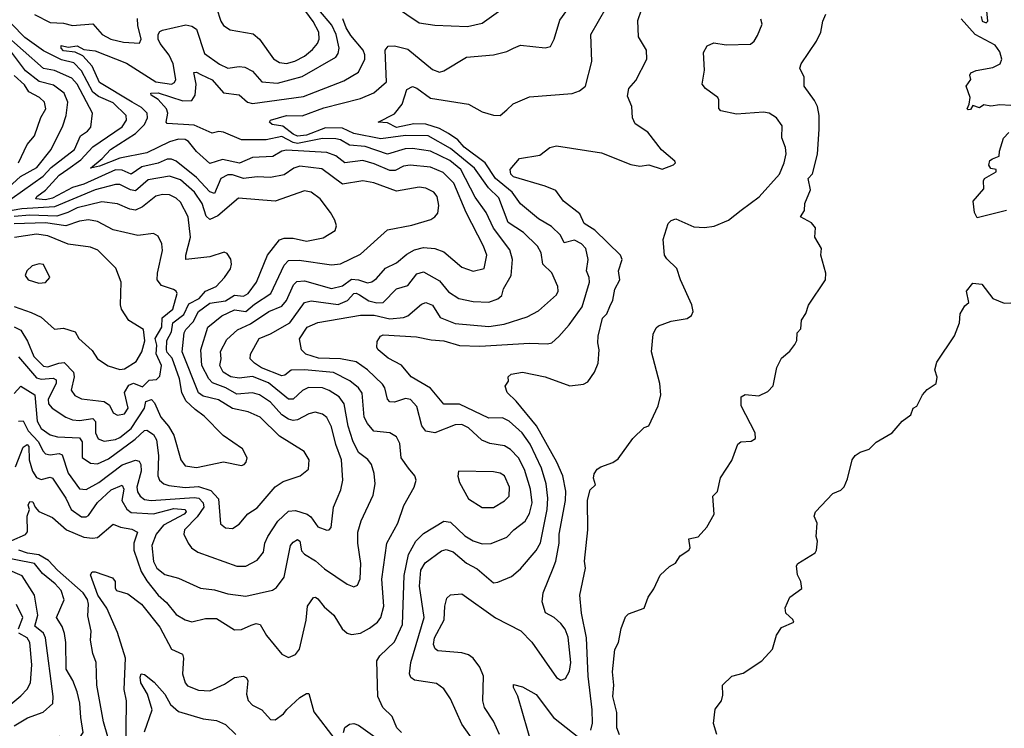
# Model space of a CAD drawing. Extents: x 1678759 to 1859541, y 384609 to 522867.
# Tile 157 of 256: x 1744090 to 1748466, y 453703 to 456851. Entities that reach past the tile are written whole.
import ezdxf

# ---------------------------------------------------------------- set-up
doc = ezdxf.new("R2010")
doc.units = 0

msp = doc.modelspace()

# ---------------------------------------------------------------- linework, layer by layer
at = {"layer": '0CON20XD'}
for points in [[(1744070.4, 454865), (1744105, 454951.9), (1744123.4, 454963.4), (1744129.5, 454955), (1744131.6, 454895), (1744146.4, 454845), (1744165, 454817.3), (1744185, 454808.4), (1744225, 454818.2), (1744235, 454813.8), (1744295.4, 454725.4), (1744318.1, 454675), (1744365, 454642.3), (1744385, 454641.9), (1744395, 454648.9), (1744435, 454706.7), (1744496.8, 454763.2), (1744545, 454782.7), (1744551.8, 454765), (1744544.3, 454715), (1744565.9, 454675.9), (1744585, 454662.1), (1744685, 454656.5), (1744775, 454679), (1744825.7, 454675), (1744829.3, 454665), (1744820.5, 454655), (1744729.1, 454605), (1744695.6, 454565), (1744676.7, 454515), (1744684.8, 454444.8), (1744698.8, 454415), (1744735, 454385.9), (1744795, 454370.8), (1744893.8, 454325), (1744955, 454318.9), (1745015, 454301.1), (1745095, 454290.6), (1745213.8, 454316.2), (1745230.9, 454329.1), (1745264.6, 454375), (1745293, 454515), (1745305, 454530.3), (1745325, 454541.5), (1745335, 454534.5), (1745342.2, 454492.2), (1745355, 454477.1), (1745405, 454446.9), (1745445, 454410.9), (1745545, 454342.9), (1745575, 454332.2), (1745590.4, 454339.6), (1745602.9, 454367.1), (1745605.3, 454435.3), (1745591.8, 454525), (1745592.2, 454575), (1745607.3, 454625), (1745661.1, 454738.9), (1745668.9, 454788.9), (1745665.3, 454835), (1745653.9, 454875), (1745637.4, 454897.4), (1745595, 454928.9), (1745570.1, 454980.1), (1745549, 455045), (1745531.4, 455145), (1745508.9, 455175), (1745465, 455204.2), (1745435, 455215.2), (1745373.6, 455216.4), (1745345.9, 455204.1), (1745305, 455165.8), (1745285, 455164.7), (1745195, 455237.7), (1745125, 455265.9), (1745065, 455257.8), (1745027.3, 455265), (1744993.7, 455285), (1744978.6, 455315), (1744984.8, 455345), (1744982.5, 455377.5), (1745010, 455430), (1745057, 455473), (1745115, 455500.2), (1745196.2, 455555), (1745255, 455577.7), (1745275, 455603.9), (1745306.9, 455673.1), (1745321.7, 455688.3), (1745355, 455691.2), (1745475, 455656.2), (1745525, 455668.7), (1745565, 455698), (1745595, 455695.5), (1745635, 455682.3), (1745655, 455687.1), (1745675, 455701.1), (1745715, 455746.7), (1745765, 455770.4), (1745810.4, 455809.6), (1745845, 455828.7), (1745885, 455838.6), (1745934.3, 455834.3), (1745975, 455819.6), (1746055, 455751.5), (1746105, 455734.3), (1746154.4, 455745), (1746165.3, 455805), (1746150.8, 455845), (1746074, 455995), (1746019, 456125), (1745971.9, 456171.9), (1745915, 456196.4), (1745825, 456204.3), (1745795, 456199.8), (1745759, 456181), (1745735, 456180.5), (1745665, 456211.1), (1745615, 456224.8), (1745535, 456215.7), (1745494.2, 456245.8), (1745455, 456261.5), (1745275, 456271.5), (1745255, 456266.6), (1745215, 456243), (1745125, 456238.6), (1745066.5, 456213.5), (1744990.7, 456229.3), (1744935, 456212.7), (1744876.1, 456266.1), (1744840.4, 456310.4), (1744825, 456318), (1744795, 456319.8), (1744755, 456308.1), (1744655, 456259.3), (1744535, 456235.2), (1744445, 456200.3), (1744405, 456192), (1744456.2, 456233.8), (1744493.9, 456275), (1744604.5, 456345.5), (1744644.8, 456385), (1744657.9, 456415), (1744655.6, 456435), (1744630.9, 456460.9), (1744589.5, 456485), (1744445, 456572), (1744411.7, 456645), (1744370.7, 456690.7), (1744336.8, 456706.8), (1744285, 456712), (1744273.2, 456725), (1744273.4, 456736.6), (1744305, 456728.6), (1744345, 456735.3), (1744375, 456718.8), (1744425, 456712.9), (1744565, 456657.5), (1744695, 456575.1), (1744764.8, 456565.2), (1744778.1, 456571.9), (1744784.2, 456585), (1744772, 456655), (1744753.4, 456693.4), (1744714, 456745), (1744705.2, 456765), (1744704.8, 456785.2), (1744711.9, 456798.1), (1744725, 456804.7), (1744828, 456828), (1744855, 456822.5), (1744875, 456808.6), (1744910.5, 456700.5), (1744977.3, 456652.7), (1745015, 456635.4), (1745065, 456643.2), (1745090.2, 456640.2), (1745125, 456621.8), (1745165.7, 456575), (1745235, 456569.1), (1745345, 456598.4), (1745494.6, 456685), (1745505, 456700.8), (1745509.8, 456725), (1745496.5, 456785), (1745476.3, 456826.3), (1745419.5, 456895)], [(1744964.2, 456904.2), (1744983.9, 456843.9), (1744995.8, 456825.8), (1745025, 456805.4), (1745127.6, 456787.6), (1745155, 456763.8), (1745217.3, 456677.3), (1745245, 456661.4), (1745275, 456657), (1745313, 456667), (1745355, 456688.6), (1745391.6, 456718.4), (1745412.5, 456745), (1745420.2, 456765), (1745419.8, 456795), (1745393.4, 456843.4), (1745340.5, 456915)], [(1745786, 453685), (1745765.6, 453705.6), (1745745.3, 453755.3), (1745703.1, 453795), (1745681.1, 453845), (1745676.4, 454003.6), (1745690, 454025), (1745755, 454086.7), (1745791.2, 454165), (1745798.2, 454381.8), (1745817, 454475), (1745850, 454535), (1745885, 454568.2), (1745975, 454623.1), (1746005, 454618.8), (1746068.3, 454558.3), (1746105, 454535.8), (1746145, 454522.4), (1746185, 454524.6), (1746255, 454552.7), (1746285.5, 454585), (1746336.1, 454623.9), (1746355, 454656.9), (1746366.6, 454705), (1746360.5, 454765), (1746332.8, 454852.8), (1746306.2, 454905), (1746271.3, 454941.3), (1746245, 454958.1), (1746178.5, 454968.5), (1746143, 454983), (1746085, 455038.2), (1746055, 455053.3), (1746025, 455051.6), (1745935, 455016.1), (1745895, 455023.5), (1745876.7, 455046.7), (1745855, 455133.1), (1745826, 455164), (1745805, 455168.2), (1745755, 455151.6), (1745734.1, 455154.1), (1745723.8, 455165), (1745711.8, 455215), (1745701.7, 455231.7), (1745635, 455295.7), (1745585, 455330.6), (1745514.9, 455344.9), (1745417.3, 455347.3), (1745360.6, 455365), (1745341.4, 455385), (1745333.8, 455433.8), (1745367.1, 455485), (1745415, 455505.9), (1745605, 455538.8), (1745665, 455537.9), (1745735, 455522.1), (1745795, 455527.6), (1745815, 455535.8), (1745875, 455587.3), (1745895, 455593.9), (1745925, 455582.7), (1745958.3, 455528.3), (1746025, 455502), (1746175, 455488.1), (1746242.2, 455497.8), (1746345, 455530.4), (1746395, 455557.5), (1746475, 455628.1), (1746482.7, 455645), (1746480.9, 455665), (1746455, 455726.2), (1746414.7, 455765), (1746407.5, 455815), (1746390.4, 455845), (1746329.2, 455905), (1746260.6, 455950.6), (1746219.1, 456059.1), (1746173.8, 456103.8), (1746111.1, 456191.1), (1746005, 456278.4), (1745904.3, 456334.3), (1745805, 456336.5), (1745695, 456321.6), (1745575, 456345.4), (1745525, 456369), (1745448.9, 456371.1), (1745365, 456338), (1745325, 456333.5), (1745305, 456342), (1745258.6, 456378.6), (1745212, 456385), (1745199.2, 456395), (1745204.3, 456405), (1745275, 456424.7), (1745345, 456423.6), (1745440.7, 456459.3), (1745605, 456500.6), (1745663.5, 456526.5), (1745720.3, 456575), (1745714.6, 456715.4), (1745726.7, 456733.3), (1745755, 456734.5), (1745815, 456720), (1745925, 456629.6), (1745955, 456617.8), (1745975, 456623.3), (1746075, 456684.6), (1746195, 456695.4), (1746255, 456709.2), (1746285, 456724.6), (1746315, 456737.3), (1746425, 456725.6), (1746448.5, 456731.5), (1746465.3, 456764.7), (1746490.6, 456849.4), (1746552.9, 456935)], [(1746115, 453635.8), (1746055, 453721.1), (1746004.8, 453834.8), (1745975, 453878.9), (1745942.5, 453902.5), (1745845, 453916.7), (1745828.6, 453928.6), (1745821.8, 453945), (1745827.7, 453995), (1745886.7, 454195), (1745866.6, 454335), (1745872.4, 454405), (1745891.5, 454438.5), (1745965, 454490.9), (1745985, 454497.3), (1746016.6, 454486.6), (1746075, 454437.3), (1746122.2, 454412.2), (1746195, 454350), (1746215, 454351.8), (1746275, 454377.5), (1746315, 454411.1), (1746385, 454493.6), (1746403.6, 454526.4), (1746433.5, 454675), (1746436.7, 454725), (1746429.4, 454789.4), (1746408.8, 454858.8), (1746358.8, 454965), (1746322.9, 455015), (1746265, 455067.1), (1746235, 455081.7), (1746175, 455081.4), (1746045, 455143.4), (1745975, 455142.7), (1745915, 455213.4), (1745829.2, 455265), (1745786.4, 455316.4), (1745727.7, 455347.7), (1745683.3, 455385), (1745676.9, 455395), (1745678.7, 455421.3), (1745692.9, 455445), (1745705, 455450.4), (1745852.8, 455442.8), (1745918.1, 455428.1), (1745974.2, 455424.2), (1746045, 455403.5), (1746135, 455400.4), (1746355, 455413.9), (1746435, 455410.4), (1746455, 455415.6), (1746485, 455443.3), (1746531.5, 455495), (1746590, 455575), (1746621.5, 455685), (1746621.2, 455705), (1746608.9, 455735), (1746616.8, 455785), (1746605, 455834.2), (1746586.4, 455855), (1746555, 455871.1), (1746509.3, 455859.3), (1746493.6, 455893.6), (1746452.9, 455932.9), (1746395, 455966.5), (1746315, 456033.1), (1746278.1, 456085), (1746204.9, 456144.9), (1746157.6, 456215), (1746065.2, 456285), (1746037.5, 456317.5), (1745995, 456345.9), (1745955, 456367.9), (1745895, 456386.5), (1745841.9, 456388.1), (1745765, 456371.7), (1745725, 456392.5), (1745682.5, 456395), (1745755, 456432), (1745789.2, 456475), (1745809.8, 456540.2), (1745835, 456553.9), (1745855, 456546.7), (1745915, 456502.4), (1746085, 456475.3), (1746145, 456442), (1746195, 456427.3), (1746224.3, 456425.7), (1746255, 456451.2), (1746283, 456477), (1746355, 456508), (1746545, 456523.6), (1746578, 456535), (1746604.2, 456555), (1746632.7, 456665), (1746627.9, 456785), (1746696.6, 456903.4)], [(1745755, 456910.8), (1745865, 456836.9), (1745935, 456827.1), (1746079.2, 456820.8), (1746144.7, 456835.3), (1746227.5, 456895)], [(1746221.6, 453675), (1746195.2, 453735.2), (1746155.8, 453795.8), (1746148.4, 453825), (1746151.3, 453935), (1746134.7, 453975), (1746105.2, 454015.2), (1746085, 454029.2), (1746055, 454038.9), (1745948, 454048), (1745936, 454056), (1745929.1, 454075), (1745933.7, 454105), (1745975.7, 454185), (1745978.8, 454245), (1745988.1, 454281.9), (1746005, 454295.8), (1746055, 454301.1), (1746205, 454193.2), (1746316.7, 454136.7), (1746365.7, 454085.7), (1746475, 453928.1), (1746495, 453917.1), (1746515, 453924.2), (1746533, 453957), (1746538.8, 453995), (1746527.7, 454107.7), (1746513.4, 454143.4), (1746495, 454168.5), (1746465, 454195.6), (1746426.4, 454216.4), (1746411.9, 454265), (1746416.2, 454305), (1746461.2, 454415), (1746472.6, 454445), (1746486.5, 454525), (1746487.2, 454565), (1746516.1, 454715), (1746517.2, 454757.2), (1746503.1, 454825), (1746477.5, 454885), (1746386.2, 455046.2), (1746296.1, 455156.1), (1746256, 455195), (1746247, 455223), (1746262.5, 455245), (1746260, 455265), (1746274.2, 455275.8), (1746325, 455285.7), (1746425, 455264.5), (1746535, 455224.5), (1746595, 455231.9), (1746615, 455242.5), (1746644.4, 455285), (1746660, 455325), (1746665.7, 455385), (1746658.6, 455415), (1746660.5, 455445), (1746679.2, 455525), (1746698.9, 455545), (1746712.6, 455577.4), (1746725.5, 455605), (1746735, 455653.8), (1746757.5, 455695), (1746750.4, 455735), (1746766.9, 455785), (1746759.1, 455805), (1746645.9, 455915.9), (1746598.8, 455945), (1746578.4, 455988.4), (1746506.7, 456045), (1746471.7, 456091.7), (1746425, 456111.4), (1746285, 456153.1), (1746272, 456165), (1746270, 456185), (1746311.2, 456235), (1746401.5, 456248.5), (1746445, 456282.5), (1746475, 456290), (1746675, 456258.9), (1746805, 456207.7), (1746845, 456200.8), (1746885, 456205.8), (1746945, 456186.7), (1746995, 456206.2), (1747003.8, 456215), (1747002, 456222), (1746942.4, 456272.4), (1746881.2, 456351.2), (1746825, 456388.1), (1746813.3, 456415), (1746810, 456465), (1746790.9, 456510.9), (1746797.5, 456545), (1746828.5, 456581.5), (1746877.5, 456675), (1746875.7, 456715), (1746840, 456775), (1746837.2, 456847.2), (1746852.5, 456895)], [(1748362.5, 456865), (1748367.5, 456845), (1748385, 456837.5), (1748392.5, 456845), (1748387.1, 456905)], [(1744055, 454537.8), (1744115.3, 454564.7), (1744124, 454576), (1744122.5, 454645), (1744132.9, 454675), (1744126.6, 454695), (1744135, 454711.1), (1744148.6, 454708.6), (1744158.2, 454685), (1744175, 454666.9), (1744235, 454639.6), (1744297.1, 454585), (1744375, 454552.7), (1744412.5, 454547.5), (1744435, 454550.9), (1744505, 454609.6), (1744537.1, 454597.1), (1744588.1, 454588.1), (1744613.5, 454575), (1744597.4, 454525), (1744596.4, 454495), (1744630, 454400), (1744655, 454358.2), (1744705.1, 454295.1), (1744741.6, 454261.6), (1744785, 454208.5), (1744825.3, 454185.3), (1744855, 454176.1), (1744915, 454191.1), (1744965, 454190.4), (1745045, 454140), (1745075, 454142.2), (1745118.4, 454161.6), (1745140.9, 454169.1), (1745157.7, 454165), (1745186.1, 454116.1), (1745255, 454032.9), (1745285, 454017.1), (1745315, 454030.8), (1745333.5, 454055), (1745362.8, 454182.8), (1745369.2, 454245), (1745395, 454284.2), (1745405, 454285.8), (1745415, 454278.6), (1745443.4, 454243.4), (1745486.5, 454205), (1745522.1, 454145), (1745545, 454125.6), (1745565, 454120), (1745605, 454126.4), (1745645, 454147.5), (1745679.1, 454175), (1745694.2, 454195.8), (1745707.3, 454245), (1745699.8, 454365), (1745721.5, 454525), (1745770, 454615), (1745796.4, 454693.6), (1745842.5, 454775), (1745852, 454805), (1745846.2, 454825), (1745818.1, 454858.1), (1745785.4, 454905), (1745778.8, 454968.8), (1745765, 454998.1), (1745735, 455016.1), (1745663.6, 455023.6), (1745635, 455056.4), (1745620.8, 455085), (1745612, 455192), (1745595, 455216.1), (1745557.1, 455247.1), (1745485, 455284.1), (1745355, 455295.5), (1745296.4, 455293.6), (1745268.7, 455271.3), (1745255, 455268.8), (1745164, 455305), (1745132.7, 455325), (1745114.5, 455345), (1745115.5, 455365), (1745153.8, 455435), (1745205, 455455.3), (1745290.6, 455505), (1745355, 455595.3), (1745385, 455602.1), (1745504.6, 455585.4), (1745546.1, 455603.9), (1745575, 455634.8), (1745585, 455636.8), (1745599.2, 455629.2), (1745641.5, 455601.5), (1745676.8, 455593.2), (1745705, 455594.8), (1745764.5, 455655), (1745815, 455670.4), (1745855, 455722), (1745885, 455730.6), (1745955, 455691.4), (1745995, 455642.3), (1746042, 455612), (1746105, 455599.1), (1746175, 455596.2), (1746215, 455610.8), (1746231.8, 455625), (1746239.5, 455655), (1746274.2, 455715), (1746279.5, 455785), (1746268.4, 455828.4), (1746194.8, 455925), (1746163, 455995), (1746113.2, 456063.2), (1746050.2, 456185), (1746001.4, 456225), (1745915, 456267.4), (1745835, 456278.6), (1745802.5, 456277.5), (1745725, 456253), (1745625, 456287.1), (1745555, 456293.7), (1745515, 456317.1), (1745495, 456322.2), (1745435, 456322.5), (1745325, 456300.6), (1745304.8, 456304.8), (1745255, 456331.9), (1745185, 456316.7), (1745075, 456316.6), (1744995, 456351.6), (1744975, 456353.9), (1744945, 456346.2), (1744865, 456382.3), (1744745, 456389.2), (1744740, 456395), (1744747.3, 456435), (1744741.8, 456455), (1744705, 456496.4), (1744673.8, 456515), (1744672.5, 456525), (1744705, 456525.9), (1744815, 456490.5), (1744855, 456492.3), (1744869.6, 456515), (1744874.5, 456565), (1744863.5, 456616.5), (1744875, 456617.5), (1744895, 456607.7), (1744945, 456583.9), (1744996.1, 456526.1), (1745065, 456517.5), (1745102.3, 456485), (1745125, 456478.1), (1745350.3, 456509.7), (1745530.2, 456579.8), (1745595, 456617.3), (1745623.2, 456675), (1745624.2, 456695), (1745616.7, 456715), (1745561.2, 456781.2), (1745540.2, 456815), (1745525.2, 456855)], [(1744155, 456873.9), (1744225, 456838.4), (1744285, 456835.3), (1744325, 456824.8), (1744415, 456832.2), (1744456.5, 456785), (1744495, 456764.4), (1744551.2, 456751.2), (1744622.8, 456747.2), (1744630, 456765), (1744614.8, 456825), (1744613.3, 456856.7)], [(1746643.3, 454833.3), (1746656.1, 454853.9), (1746672.5, 454865), (1746725.6, 454884.4), (1746749.7, 454900.3), (1746815, 454990), (1746865, 455040), (1746885, 455047.5), (1746926.7, 455135), (1746938.8, 455185), (1746934, 455235), (1746898.1, 455375), (1746905.5, 455454.5), (1746917.9, 455482.1), (1746928.3, 455491.7), (1746985, 455511.4), (1747055.9, 455524.1), (1747075, 455537.5), (1747083.3, 455555), (1747077.5, 455585), (1747026, 455695), (1747010, 455745), (1746965, 455788.8), (1746956, 455805), (1746950, 455875), (1746971.8, 455945), (1746985, 455959.1), (1747005, 455966.9), (1747085, 455931.2), (1747132.4, 455927.6), (1747176.4, 455933.6), (1747239.7, 455960.3), (1747296.2, 456005), (1747375.4, 456064.6), (1747466, 456165), (1747487.5, 456215), (1747495.8, 456255), (1747493.6, 456283.6), (1747476.4, 456326.4), (1747478.8, 456378.8), (1747453.3, 456415), (1747420, 456435), (1747395, 456439.6), (1747275, 456430.8), (1747205, 456445.6), (1747196.3, 456456.3), (1747197.1, 456495), (1747192.2, 456505), (1747137.5, 456545), (1747122.9, 456565), (1747132.7, 456627.3), (1747129.2, 456705), (1747145.5, 456734.5), (1747175, 456747.8), (1747228.7, 456738.7), (1747338.1, 456741.9), (1747354.5, 456755.5), (1747369.4, 456780.6), (1747388.7, 456831.3), (1747382.8, 456852.8)], [(1746755.9, 453674.1), (1746743.1, 453705), (1746742.9, 453772.9), (1746725.7, 453845), (1746729.6, 453895), (1746724.7, 453954.7), (1746733.9, 454053.9), (1746751.2, 454085), (1746763, 454147), (1746781.7, 454198.3), (1746795, 454211.2), (1746865, 454236.7), (1746883.3, 454285), (1746907.7, 454322.3), (1746935.9, 454384.1), (1746977.7, 454422.3), (1747004, 454436), (1747025, 454468.8), (1747063.8, 454495), (1747068.8, 454505), (1747063.3, 454545), (1747105, 454553.3), (1747144.1, 454595.9), (1747176, 454655), (1747170, 454735), (1747191.2, 454755), (1747204.1, 454815.9), (1747255, 454892.5), (1747281.2, 454965), (1747294.2, 454975.8), (1747341.2, 454978.8), (1747359.1, 454990.9), (1747358.6, 455015), (1747295.7, 455135), (1747296.2, 455175), (1747314.3, 455185.7), (1747375, 455180.6), (1747415, 455199.2), (1747437.8, 455225), (1747454.3, 455305.7), (1747475, 455347.5), (1747511.7, 455378.3), (1747535, 455407.5), (1747543.8, 455426.2), (1747545, 455460), (1747561.7, 455478.3), (1747564.2, 455515.8), (1747583.9, 455546.1), (1747595, 455582.5), (1747671.2, 455695), (1747672, 455725), (1747650, 455805), (1747653.3, 455835), (1747623.3, 455885), (1747626.4, 455926.4), (1747608.3, 455948.3), (1747560, 455975), (1747577, 456003), (1747578.8, 456035), (1747604.2, 456095), (1747594.2, 456145), (1747613.3, 456166.7), (1747636, 456254), (1747643.1, 456365), (1747642.1, 456425), (1747634.7, 456464.7), (1747622, 456492), (1747576, 456555), (1747576.7, 456595), (1747556.2, 456635), (1747562.5, 456655), (1747631.2, 456755), (1747650, 456795), (1747658.8, 456845), (1747672, 456875)], [(1748495, 456470), (1748445, 456473.3), (1748405, 456467.5), (1748375, 456472.5), (1748355, 456460), (1748325, 456470), (1748315, 456452.5), (1748305, 456450), (1748300, 456455), (1748310, 456475), (1748313.3, 456505), (1748296.7, 456555), (1748317.5, 456585), (1748312.5, 456605), (1748317.5, 456615), (1748340, 456625), (1748415, 456638.8), (1748446.7, 456655), (1748454, 456676), (1748445, 456708.8), (1748425, 456738), (1748335.6, 456785.6), (1748273.3, 456855)], [(1744085, 455067.7), (1744105, 455069.6), (1744127.8, 455025), (1744173.8, 454975), (1744192.1, 454935), (1744205, 454922.9), (1744225, 454918.1), (1744265, 454923.2), (1744278, 454918), (1744305, 454836.1), (1744355, 454767.3), (1744385, 454763.6), (1744441, 454795), (1744545, 454873.9), (1744605, 454893.7), (1744620.5, 454890.5), (1744628.7, 454875), (1744629, 454845), (1744609.8, 454775), (1744613, 454753), (1744625, 454733.8), (1744645, 454720.2), (1744674.5, 454714.5), (1744865, 454728.9), (1744885.3, 454725.3), (1744905.5, 454705), (1744908.3, 454685), (1744877.7, 454642.3), (1744821.6, 454585), (1744818.5, 454565), (1744838.1, 454525), (1744853.1, 454505), (1744882, 454485), (1745055, 454423.1), (1745095, 454423.8), (1745145, 454449.5), (1745173.1, 454485), (1745179.3, 454525), (1745191.8, 454555), (1745237.4, 454622.6), (1745285, 454667.6), (1745315, 454671.1), (1745367.5, 454655), (1745382.9, 454642.9), (1745415, 454597.5), (1745455, 454583.3), (1745465.5, 454584.5), (1745474.2, 454595), (1745484.6, 454685), (1745516.9, 454763.1), (1745526.1, 454805), (1745520, 454895), (1745494.3, 454964.3), (1745475, 455042.9), (1745455, 455083.1), (1745435, 455098.2), (1745402.4, 455107.6), (1745375, 455100.8), (1745325, 455073.8), (1745305, 455070.6), (1745285, 455076), (1745255, 455096.1), (1745205, 455152), (1745155, 455184.8), (1745125, 455194), (1745055, 455188), (1745006.1, 455216.1), (1744947.2, 455237.2), (1744930.4, 455255), (1744899.3, 455315), (1744895.2, 455384.8), (1744925.3, 455485), (1744987.3, 455535), (1745045, 455561.6), (1745095, 455554.8), (1745133.3, 455586.7), (1745206.2, 455635), (1745265, 455760), (1745285, 455781.8), (1745332.2, 455782.2), (1745475, 455762.1), (1745515, 455766.9), (1745605, 455808.9), (1745725, 455918), (1745832.2, 455937.8), (1745916.5, 455963.5), (1745935.3, 455974.7), (1745948.2, 455991.8), (1745952.2, 456025), (1745944.6, 456065), (1745930, 456085), (1745895, 456103.2), (1745865, 456106.6), (1745765, 456089.7), (1745664, 456126), (1745615, 456135.8), (1745525, 456120.4), (1745431.8, 456188.2), (1745335, 456200.9), (1745308.2, 456191.8), (1745265, 456162.4), (1745205, 456149.2), (1745145, 456153.5), (1745085, 456145.6), (1745035, 456161.8), (1745015, 456161.5), (1744983.3, 456145), (1744955, 456078.8), (1744935, 456086.5), (1744875, 456149.3), (1744785, 456222), (1744765, 456231), (1744745, 456231.3), (1744705, 456213.3), (1744632.8, 456197.2), (1744585, 456164.4), (1744545, 456183.1), (1744515, 456184.4), (1744375, 456120.9), (1744324.1, 456105.9), (1744235, 456058), (1744205, 456050.9), (1744161.4, 456055), (1744166.2, 456065), (1744205, 456092.9), (1744265, 456160.8), (1744303.6, 456186.4), (1744361.4, 456228.6), (1744415, 456286.2), (1744545.7, 456375), (1744564.7, 456405), (1744562.1, 456425), (1744505, 456481.1), (1744439.2, 456509.2), (1744415, 456529.7), (1744364, 456624), (1744329.9, 456659.9), (1744275, 456673.3), (1744195, 456712.7), (1744111.8, 456771.8), (1744053.2, 456833.2)], [(1744009.8, 456025), (1744194.6, 456155.4), (1744229, 456195), (1744333.7, 456275), (1744360, 456335), (1744391.5, 456355), (1744406.4, 456373.6), (1744413.8, 456435), (1744345, 456564.2), (1744321.5, 456591.5), (1744245, 456625.6), (1744195, 456634.1), (1744014.1, 456794.1)], [(1743984.3, 456055.7), (1744093.9, 456155), (1744166, 456195), (1744229.1, 456275), (1744280.7, 456379.3), (1744296.2, 456425), (1744304.2, 456485), (1744287.3, 456525), (1744239.4, 456559.4), (1744176.3, 456576.3), (1744115, 456624.1), (1744045, 456718.5)], [(1744084.2, 456215), (1744123.2, 456296.8), (1744154.7, 456335), (1744182.9, 456417.1), (1744205.2, 456455), (1744199.4, 456485), (1744177.9, 456505), (1744130.2, 456530.2), (1744111.2, 456561.2), (1744065, 456602.4)], [(1748412.5, 456232.5), (1748442.5, 456245), (1748443.6, 456266.4), (1748462.5, 456325), (1748485, 456350)], [(1748475, 456003.3), (1748345, 455970), (1748333.3, 455995), (1748327.5, 456045), (1748375, 456100), (1748372.5, 456135), (1748377.5, 456145), (1748430, 456175), (1748430, 456185), (1748405, 456190), (1748396.2, 456205), (1748401.2, 456225), (1748412.5, 456232.5)], [(1744065, 455190.3), (1744095, 455223.1), (1744156.8, 455185), (1744167.3, 455067.3), (1744185, 455035.3), (1744225, 455006.8), (1744257.2, 454997.2), (1744355, 454993.5), (1744367.9, 454975), (1744366.7, 454906.7), (1744405, 454880.6), (1744435, 454877.9), (1744485, 454900.5), (1744603.1, 454986.9), (1744645, 455025.4), (1744655, 455026.9), (1744685, 455008), (1744697.5, 454985), (1744707.1, 454915), (1744703.1, 454825), (1744710.4, 454805), (1744729.6, 454789.6), (1744751.8, 454781.8), (1744825, 454772.4), (1744885, 454777.8), (1744939.2, 454759.2), (1744972.7, 454722.7), (1744981.7, 454611.7), (1745005, 454593.3), (1745035, 454591.1), (1745065, 454609.4), (1745104.2, 454655.8), (1745145, 454682.5), (1745225, 454776.2), (1745260.4, 454799.6), (1745335.4, 454824.6), (1745372.5, 454855), (1745375.6, 454895), (1745353.4, 454933.4), (1745245, 455000.9), (1745158.9, 455085), (1745105, 455109.2), (1745035, 455123.2), (1744972.9, 455162.9), (1744905, 455179), (1744885, 455193.1), (1744812.3, 455375), (1744820.8, 455459.2), (1744828.1, 455475), (1744860.8, 455509.2), (1744884.4, 455555), (1744935, 455591.4), (1745005, 455602.6), (1745045, 455627.1), (1745085, 455623), (1745105, 455634.8), (1745142.3, 455685), (1745191.4, 455805), (1745245, 455873.1), (1745265, 455880), (1745305, 455879.8), (1745365, 455867.4), (1745438.5, 455881.5), (1745491.4, 455915), (1745497.1, 455935), (1745489.8, 455959.8), (1745470.8, 455995), (1745425, 456055.4), (1745385.2, 456085.2), (1745355, 456091.4), (1745225, 456044.8), (1745062.3, 456057.7), (1744969.9, 455980.1), (1744935, 455963.6), (1744917.7, 455977.7), (1744900.5, 456035), (1744866.4, 456085), (1744805, 456140.2), (1744755, 456156.2), (1744659.9, 456140.1), (1744605, 456091.2), (1744581.8, 456095), (1744535, 456119), (1744515, 456119.3), (1744425, 456094.6), (1744245, 456018.9), (1744098.8, 456011.2), (1744005, 455994)], [(1744085, 455353.5), (1744165, 455260.4), (1744185, 455253.8), (1744238, 455258), (1744251, 455251), (1744252.1, 455235), (1744216, 455165), (1744218.3, 455145), (1744233.8, 455125), (1744294.8, 455084.8), (1744325, 455072.7), (1744355, 455070), (1744415, 455079.2), (1744426.2, 455066.2), (1744427, 455015), (1744438.5, 454988.5), (1744465, 454978.1), (1744515, 454986.7), (1744535, 454995.5), (1744584.9, 455035), (1744643.8, 455125), (1744650, 455155), (1744675, 455163.1), (1744688.8, 455148.8), (1744717, 455085), (1744751.2, 455045), (1744774.4, 455005), (1744805.3, 454895.3), (1744825, 454869.6), (1744875, 454861.6), (1744995, 454887.5), (1745075, 454870.8), (1745086.7, 454875), (1745096, 454885), (1745100, 454905), (1745080, 454945), (1744994.2, 455004.2), (1744909.7, 455089.7), (1744868.8, 455118.8), (1744828.5, 455158.5), (1744810.3, 455195), (1744799.5, 455255), (1744767.6, 455347.6), (1744745, 455371.9), (1744741.6, 455385), (1744743.6, 455426.4), (1744764.6, 455465), (1744770.3, 455505), (1744819.4, 455540.6), (1744841.3, 455588.7), (1744887.2, 455612.8), (1744915, 455645.2), (1744963.1, 455665), (1745000.4, 455705), (1745025.9, 455744.1), (1745030.4, 455765), (1745027.3, 455787.3), (1745012.3, 455812.3), (1744997.7, 455817.7), (1744935, 455797.1), (1744828, 455785), (1744827.5, 455805), (1744849.1, 455885), (1744837.7, 455975), (1744805, 456040), (1744785, 456058.4), (1744755, 456072.4), (1744725, 456074.8), (1744695, 456067), (1744635, 456019), (1744605, 456004.7), (1744578.5, 456008.5), (1744525, 456032.3), (1744455, 456042.2), (1744345, 456014.5), (1744304.3, 455995), (1744255, 455978.4), (1744135, 455982.6), (1744065, 455977.2)], [(1744065, 455486.1), (1744095, 455472.4), (1744125, 455423.1), (1744152.7, 455355), (1744195, 455312), (1744215, 455309.2), (1744262.9, 455325), (1744287.7, 455327.7), (1744328.8, 455285), (1744331.9, 455265), (1744318.4, 455205), (1744335, 455180.8), (1744365, 455167.1), (1744465, 455154.7), (1744489, 455139), (1744505, 455104.3), (1744525, 455093.6), (1744555, 455100), (1744571.4, 455125), (1744555.9, 455195), (1744575, 455228), (1744595, 455236.5), (1744635, 455220), (1744665, 455249.3), (1744698.1, 455251.9), (1744712.4, 455267.6), (1744719.4, 455315), (1744695.9, 455365.9), (1744699.2, 455405), (1744692.3, 455435), (1744721, 455485), (1744723.1, 455526.9), (1744770.5, 455565), (1744790, 455635), (1744785.4, 455645.4), (1744772.7, 455652.7), (1744720.3, 455670.3), (1744701.1, 455695), (1744701.8, 455725), (1744723.9, 455825), (1744720.9, 455855), (1744705, 455890), (1744685, 455901.4), (1744615, 455891.8), (1744556.3, 455906.3), (1744505, 455916.9), (1744435, 455954.1), (1744395, 455961.9), (1744355, 455955.6), (1744295, 455934.9), (1744205, 455948.2), (1744065, 455943.7)], [(1744065, 455577.2), (1744140.9, 455550.9), (1744185, 455529.5), (1744245, 455476.2), (1744285, 455480.6), (1744336, 455465), (1744352.9, 455435), (1744411.8, 455381.8), (1744435.7, 455345), (1744482.6, 455312.6), (1744535, 455297.5), (1744555, 455300.7), (1744607.1, 455332.9), (1744632.8, 455375), (1744645.5, 455425), (1744640.5, 455475), (1744575.4, 455515.4), (1744542.2, 455565), (1744537.3, 455585), (1744540.7, 455685), (1744516.8, 455746.8), (1744437.3, 455827.3), (1744405, 455841.1), (1744305, 455853.7), (1744215, 455891.3), (1744165, 455898.1), (1744066.5, 455883.5)], [(1744175, 455680.6), (1744205, 455682.9), (1744223.8, 455705), (1744195, 455763.3), (1744175.8, 455765.8), (1744145, 455756.9), (1744120.8, 455735), (1744114.2, 455714.2), (1744126.7, 455695), (1744175, 455680.6)], [(1747188, 453675), (1747172.5, 453725), (1747181.2, 453788.8), (1747208.8, 453825), (1747215, 453850), (1747213.3, 453895), (1747255, 453934.2), (1747305, 453948), (1747387.4, 454002.6), (1747436, 454055), (1747452.4, 454117.6), (1747475, 454151.2), (1747530, 454175), (1747526.4, 454186.4), (1747494, 454214), (1747492.3, 454237.7), (1747512.5, 454285), (1747566.4, 454323.6), (1747561.2, 454355), (1747546.7, 454385), (1747542.5, 454425), (1747547.5, 454435), (1747625, 454483.3), (1747631.2, 454495), (1747636, 454535), (1747628.8, 454555), (1747633.3, 454615), (1747621.2, 454645), (1747626.7, 454665), (1747703.6, 454746.4), (1747738.3, 454761.7), (1747753.6, 454776.4), (1747769.3, 454810.7), (1747790, 454895), (1747802.5, 454915), (1747825, 454930), (1747865, 454942.5), (1747896.4, 454973.6), (1747967.5, 455015), (1748012, 455068), (1748050, 455095), (1748060, 455125), (1748076.4, 455133.6), (1748102.5, 455185), (1748122.3, 455207.7), (1748162.5, 455235), (1748167, 455263), (1748157.5, 455295), (1748165, 455330), (1748243.6, 455446.4), (1748266.7, 455505), (1748270, 455545), (1748290.7, 455579.3), (1748307.5, 455595), (1748297.5, 455645), (1748325, 455680), (1748365, 455676.7), (1748415, 455612.5), (1748465, 455591.2), (1748495, 455592.5)], [(1746145, 454683.5), (1746195, 454684.5), (1746245, 454713.6), (1746265.4, 454735), (1746267.1, 454775), (1746244, 454824), (1746225, 454836.5), (1746195, 454842.7), (1746040, 454845), (1746036.7, 454823.3), (1746044.3, 454795), (1746085, 454723.1), (1746145, 454683.5)], [(1746627.9, 453695), (1746634.7, 453725.3), (1746633.5, 453785), (1746615.7, 453935), (1746608.4, 454105), (1746586, 454215), (1746579.2, 454295), (1746604.5, 454415), (1746600, 454445), (1746614.2, 454585), (1746613.5, 454716.5), (1746625, 454762.5), (1746648, 454785), (1746640, 454815), (1746643.3, 454833.3)], [(1743955, 453329.5), (1744116.4, 453493.6), (1744175, 453511.2), (1744365, 453525.8), (1744415, 453539.3), (1744464.7, 453565.3), (1744483.2, 453616.8), (1744481.5, 453665), (1744461.4, 453731.4), (1744432.6, 453895), (1744428.9, 453995), (1744414.6, 454035), (1744404.1, 454095), (1744406.7, 454135), (1744392.7, 454202.7), (1744396, 454254), (1744391.7, 454275), (1744371.5, 454305), (1744257.3, 454405), (1744217.9, 454447.9), (1744174.2, 454474.2), (1744125, 454480.4), (1744085.9, 454495)], [(1744085, 453625.3), (1744160, 453655), (1744215, 453667.2), (1744265, 453668.9), (1744325, 453652.3), (1744355, 453659.4), (1744372.2, 453685), (1744360.7, 453750.7), (1744356.7, 453815), (1744345.2, 453865), (1744326.2, 453915), (1744296.3, 453966.3), (1744294.8, 454085), (1744288.8, 454125), (1744278.8, 454155), (1744253.5, 454195), (1744286.6, 454273.4), (1744274.3, 454315), (1744247.3, 454345), (1744190.7, 454390.7), (1744155, 454435.4), (1743905, 454483.9)], [(1744065, 453714.8), (1744125, 453749), (1744194.4, 453775), (1744236.4, 453813.6), (1744238.9, 453845), (1744203.7, 454105), (1744195.8, 454125.8), (1744156.8, 454156.8), (1744170.7, 454205), (1744155.8, 454295), (1744101, 454381), (1744035, 454408)], [(1744560.8, 453575), (1744564.3, 453825), (1744554.4, 453875), (1744559.9, 454015), (1744525, 454129), (1744476.2, 454236.2), (1744436.7, 454295), (1744403.9, 454385), (1744411.4, 454398.6), (1744425, 454398.9), (1744501.7, 454371.7), (1744514.6, 454355), (1744514.5, 454325), (1744520, 454315), (1744570.3, 454300.3), (1744631.1, 454255), (1744712.5, 454152.5), (1744764.6, 454055), (1744813.1, 454033.1), (1744818.2, 454015), (1744813.1, 453945), (1744825, 453905.8), (1744835, 453892.5), (1744885, 453872.7), (1744935, 453870), (1745000.1, 453899.9), (1745045, 453928.9), (1745084.6, 453934.6), (1745097.8, 453927.8), (1745103.8, 453913.8), (1745098.2, 453855), (1745105, 453826), (1745125, 453805.7), (1745165.8, 453785), (1745205, 453741.9), (1745225, 453741.4), (1745261.9, 453768.1), (1745276.4, 453786.4), (1745335, 453840), (1745365, 453858), (1745375, 453857.5), (1745396.6, 453776.6), (1745490, 453655)], [(1744084, 454145), (1744103.9, 454195), (1744075, 454253.2)], [(1743935, 453715.3), (1744095, 453847.5), (1744123.2, 453876.8), (1744137.4, 453905), (1744144.1, 453985), (1744134.6, 454084.6), (1744122.3, 454105), (1744085.3, 454125.3)], [(1744645, 453687.5), (1744677.9, 453785), (1744657.5, 453855), (1744627.6, 453905), (1744625, 453930), (1744630, 453945), (1744645, 453942.5), (1744688, 453908), (1744734, 453855), (1744759.6, 453809.6), (1744795, 453777.1), (1744905, 453745.5), (1744965, 453738.1), (1745005, 453720.5), (1745049.5, 453675)], [(1746370.9, 453615), (1746303.6, 453846.4), (1746284, 453885), (1746285, 453897.5), (1746325, 453888), (1746385, 453854), (1746461.3, 453751.3), (1746575, 453662.9)], [(1745528, 453685), (1745535, 453706.7), (1745555, 453722), (1745575, 453724), (1745595, 453717.5), (1745708.8, 453635)]]:
    msp.add_lwpolyline(points, dxfattribs=at)

doc.saveas('drawing.dxf')
